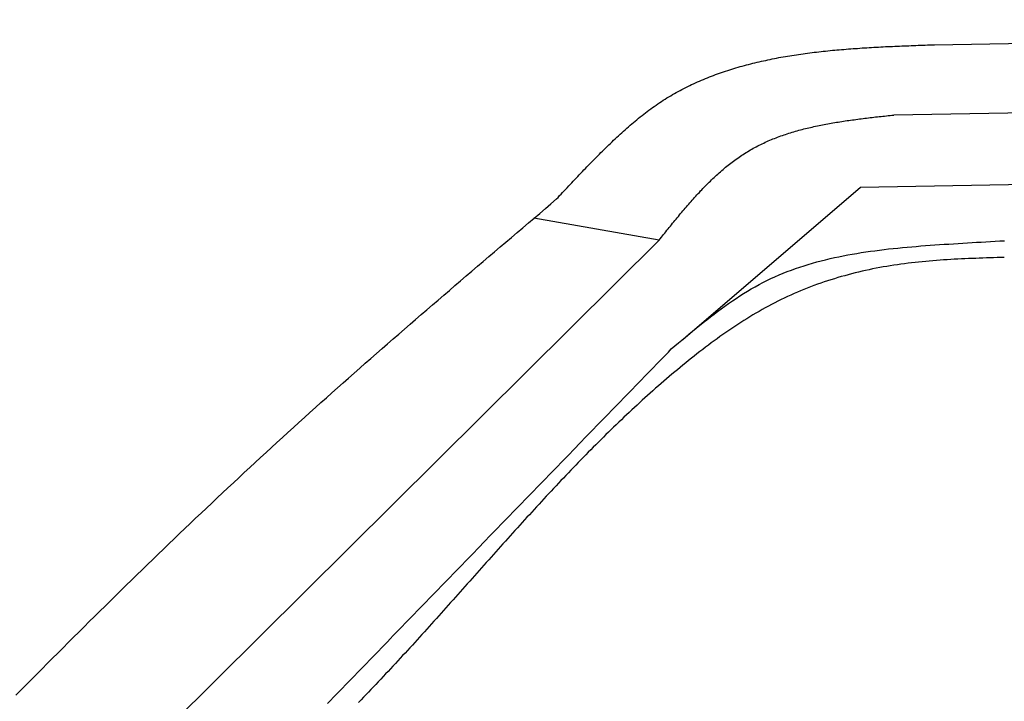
# Model space of a CAD drawing. Extents: x 1073 to 6773, y 5741 to 11866.
# Tile 33 of 54: x 2525 to 3331, y 9607 to 10166. Entities that reach past the tile are written whole.
import ezdxf

# ---------------------------------------------------------------- set-up
doc = ezdxf.new("R2010")
doc.units = 0
doc.layers.add('CAR', color=10, linetype='CONTINUOUS')

msp = doc.modelspace()

# ---------------------------------------------------------------- linework, layer by layer
at = {"layer": 'CAR'}
for p, q in [((3273.88, 10145.09), (4447.57, 10165.58)), ((3240.51, 10087.55), (4447.57, 10108.62)), ((3213.46, 10028.32), (4447.57, 10050.58)), ((3067.76, 9903.81), (3213.46, 10028.32)), ((3048.41, 9985.08), (2945.95, 10003.04)), ((2382.96, 9324.81), (3048.41, 9985.08))]:
    msp.add_line(p, q, dxfattribs=at)
for points in [[(2964.53, 10018.8, 0), (2965.76, 10020.1, 0), (2966.99, 10021.5, 0), (2968.22, 10022.8, 0), (2969.45, 10024.1, 0), (2970.69, 10025.4, 0), (2971.92, 10026.7, 0), (2973.15, 10028, 0), (2974.39, 10029.4, 0), (2975.62, 10030.7, 0), (2976.86, 10032, 0), (2978.1, 10033.3, 0), (2979.34, 10034.6, 0), (2980.58, 10035.9, 0), (2981.82, 10037.2, 0), (2983.07, 10038.5, 0), (2984.31, 10039.8, 0), (2985.56, 10041.2, 0), (2986.81, 10042.5, 0), (2988.07, 10043.8, 0), (2989.32, 10045.1, 0), (2990.58, 10046.4, 0), (2991.84, 10047.7, 0), (2993.11, 10049, 0), (2994.38, 10050.2, 0), (2995.65, 10051.5, 0), (2996.92, 10052.8, 0), (2998.2, 10054.1, 0), (2999.48, 10055.4, 0), (3000.76, 10056.7, 0), (3002.05, 10058, 0), (3003.35, 10059.2, 0), (3004.64, 10060.5, 0), (3005.95, 10061.8, 0), (3007.25, 10063, 0), (3008.56, 10064.3, 0), (3009.88, 10065.6, 0), (3011.2, 10066.8, 0), (3012.52, 10068.1, 0), (3013.85, 10069.3, 0), (3015.18, 10070.6, 0), (3016.52, 10071.8, 0), (3017.87, 10073, 0), (3019.22, 10074.3, 0), (3020.57, 10075.5, 0), (3021.93, 10076.7, 0), (3023.3, 10077.9, 0), (3024.67, 10079.1, 0), (3026.04, 10080.2, 0), (3027.42, 10081.4, 0), (3028.81, 10082.6, 0), (3030.21, 10083.7, 0), (3031.61, 10084.9, 0), (3033.01, 10086, 0), (3034.42, 10087.1, 0), (3035.84, 10088.2, 0), (3037.27, 10089.3, 0), (3038.7, 10090.4, 0), (3040.14, 10091.5, 0), (3041.58, 10092.6, 0), (3043.03, 10093.6, 0), (3044.49, 10094.6, 0), (3045.95, 10095.7, 0), (3047.42, 10096.7, 0), (3048.9, 10097.7, 0), (3050.39, 10098.6, 0), (3051.88, 10099.6, 0), (3053.38, 10100.5, 0), (3054.88, 10101.5, 0), (3056.4, 10102.4, 0), (3057.91, 10103.3, 0), (3059.44, 10104.2, 0), (3060.97, 10105.1, 0), (3062.51, 10105.9, 0), (3064.05, 10106.8, 0), (3065.6, 10107.6, 0), (3067.16, 10108.4, 0), (3068.72, 10109.3, 0), (3070.29, 10110.1, 0), (3071.87, 10110.8, 0), (3073.45, 10111.6, 0), (3075.04, 10112.4, 0), (3076.63, 10113.1, 0), (3078.23, 10113.9, 0), (3079.83, 10114.6, 0), (3081.44, 10115.3, 0), (3083.06, 10116, 0), (3084.68, 10116.7, 0), (3086.31, 10117.4, 0), (3087.94, 10118, 0), (3089.58, 10118.7, 0), (3091.23, 10119.3, 0), (3092.88, 10119.9, 0), (3094.53, 10120.6, 0), (3096.19, 10121.2, 0), (3097.86, 10121.8, 0), (3099.53, 10122.4, 0), (3101.2, 10122.9, 0), (3102.88, 10123.5, 0), (3104.57, 10124, 0), (3106.26, 10124.6, 0), (3107.96, 10125.1, 0), (3109.66, 10125.6, 0), (3111.36, 10126.2, 0), (3113.07, 10126.7, 0), (3114.79, 10127.2, 0), (3116.51, 10127.6, 0), (3118.23, 10128.1, 0), (3119.96, 10128.6, 0), (3121.69, 10129, 0), (3123.43, 10129.5, 0), (3125.17, 10129.9, 0), (3126.92, 10130.3, 0), (3128.67, 10130.8, 0), (3130.42, 10131.2, 0), (3132.18, 10131.6, 0), (3133.94, 10132, 0), (3135.71, 10132.3, 0), (3137.48, 10132.7, 0), (3139.25, 10133.1, 0), (3141.03, 10133.4, 0), (3142.82, 10133.8, 0), (3144.6, 10134.1, 0), (3146.39, 10134.5, 0), (3148.19, 10134.8, 0), (3149.98, 10135.1, 0), (3151.78, 10135.4, 0), (3153.59, 10135.7, 0), (3155.4, 10136, 0), (3157.21, 10136.3, 0), (3159.02, 10136.6, 0), (3160.84, 10136.9, 0), (3162.66, 10137.2, 0), (3164.48, 10137.4, 0), (3166.31, 10137.7, 0), (3168.14, 10137.9, 0), (3169.97, 10138.2, 0), (3171.81, 10138.4, 0), (3173.65, 10138.6, 0), (3175.49, 10138.9, 0), (3177.34, 10139.1, 0), (3179.18, 10139.3, 0), (3181.03, 10139.5, 0), (3182.89, 10139.7, 0), (3184.74, 10139.9, 0), (3186.6, 10140.1, 0), (3188.46, 10140.3, 0), (3190.32, 10140.5, 0), (3192.19, 10140.6, 0), (3194.06, 10140.8, 0), (3195.93, 10141, 0), (3197.8, 10141.1, 0), (3199.67, 10141.3, 0), (3201.55, 10141.4, 0), (3203.43, 10141.6, 0), (3205.31, 10141.7, 0), (3207.19, 10141.9, 0), (3209.08, 10142, 0), (3210.96, 10142.1, 0), (3212.85, 10142.3, 0), (3214.74, 10142.4, 0), (3216.63, 10142.5, 0), (3218.52, 10142.6, 0), (3220.42, 10142.8, 0), (3222.31, 10142.9, 0), (3224.21, 10143, 0), (3226.11, 10143.1, 0), (3228.01, 10143.2, 0), (3229.91, 10143.3, 0), (3231.82, 10143.4, 0), (3233.72, 10143.5, 0), (3235.62, 10143.6, 0), (3237.53, 10143.7, 0), (3239.44, 10143.7, 0), (3241.35, 10143.8, 0), (3243.25, 10143.9, 0), (3245.16, 10144, 0), (3247.07, 10144.1, 0), (3248.99, 10144.2, 0), (3250.9, 10144.2, 0), (3252.81, 10144.3, 0), (3254.72, 10144.4, 0), (3256.64, 10144.5, 0), (3258.55, 10144.5, 0), (3260.47, 10144.6, 0), (3262.38, 10144.7, 0), (3264.3, 10144.7, 0), (3266.21, 10144.8, 0), (3268.13, 10144.9, 0), (3270.05, 10145, 0), (3271.96, 10145, 0), (3273.88, 10145.1, 0)], [(3048.41, 9985.08, 0), (3049.34, 9986.23, 0), (3050.26, 9987.38, 0), (3051.18, 9988.53, 0), (3052.11, 9989.69, 0), (3053.03, 9990.84, 0), (3053.95, 9991.99, 0), (3054.88, 9993.14, 0), (3055.8, 9994.28, 0), (3056.73, 9995.43, 0), (3057.66, 9996.58, 0), (3058.58, 9997.72, 0), (3059.51, 9998.86, 0), (3060.44, 10000, 0), (3061.38, 10001.1, 0), (3062.31, 10002.3, 0), (3063.24, 10003.4, 0), (3064.18, 10004.5, 0), (3065.12, 10005.7, 0), (3066.05, 10006.8, 0), (3067, 10007.9, 0), (3067.94, 10009, 0), (3068.88, 10010.1, 0), (3069.83, 10011.2, 0), (3070.78, 10012.4, 0), (3071.73, 10013.5, 0), (3072.68, 10014.6, 0), (3073.64, 10015.6, 0), (3074.6, 10016.7, 0), (3075.56, 10017.8, 0), (3076.53, 10018.9, 0), (3077.49, 10020, 0), (3078.46, 10021, 0), (3079.44, 10022.1, 0), (3080.41, 10023.2, 0), (3081.39, 10024.2, 0), (3082.37, 10025.3, 0), (3083.36, 10026.3, 0), (3084.35, 10027.3, 0), (3085.34, 10028.4, 0), (3086.34, 10029.4, 0), (3087.34, 10030.4, 0), (3088.35, 10031.4, 0), (3089.36, 10032.4, 0), (3090.37, 10033.4, 0), (3091.39, 10034.4, 0), (3092.41, 10035.4, 0), (3093.43, 10036.3, 0), (3094.46, 10037.3, 0), (3095.5, 10038.2, 0), (3096.54, 10039.2, 0), (3097.58, 10040.1, 0), (3098.63, 10041, 0), (3099.69, 10042, 0), (3100.75, 10042.9, 0), (3101.81, 10043.8, 0), (3102.88, 10044.7, 0), (3103.96, 10045.5, 0), (3105.04, 10046.4, 0), (3106.12, 10047.3, 0), (3107.21, 10048.1, 0), (3108.31, 10049, 0), (3109.42, 10049.8, 0), (3110.52, 10050.6, 0), (3111.64, 10051.4, 0), (3112.76, 10052.2, 0), (3113.89, 10053, 0), (3115.02, 10053.8, 0), (3116.16, 10054.6, 0), (3117.31, 10055.3, 0), (3118.46, 10056.1, 0), (3119.62, 10056.8, 0), (3120.79, 10057.5, 0), (3121.96, 10058.2, 0), (3123.14, 10058.9, 0), (3124.33, 10059.6, 0), (3125.52, 10060.3, 0), (3126.73, 10060.9, 0), (3127.93, 10061.6, 0), (3129.15, 10062.2, 0), (3130.37, 10062.8, 0), (3131.6, 10063.4, 0), (3132.83, 10064, 0), (3134.07, 10064.6, 0), (3135.32, 10065.2, 0), (3136.57, 10065.8, 0), (3137.83, 10066.3, 0), (3139.09, 10066.9, 0), (3140.36, 10067.4, 0), (3141.64, 10067.9, 0), (3142.92, 10068.4, 0), (3144.21, 10068.9, 0), (3145.5, 10069.4, 0), (3146.8, 10069.9, 0), (3148.1, 10070.4, 0), (3149.41, 10070.8, 0), (3150.73, 10071.3, 0), (3152.05, 10071.7, 0), (3153.37, 10072.2, 0), (3154.7, 10072.6, 0), (3156.03, 10073, 0), (3157.37, 10073.4, 0), (3158.72, 10073.8, 0), (3160.07, 10074.2, 0), (3161.42, 10074.6, 0), (3162.78, 10075, 0), (3164.14, 10075.4, 0), (3165.51, 10075.7, 0), (3166.88, 10076.1, 0), (3168.25, 10076.4, 0), (3169.63, 10076.8, 0), (3171.01, 10077.1, 0), (3172.4, 10077.4, 0), (3173.79, 10077.7, 0), (3175.19, 10078.1, 0), (3176.58, 10078.4, 0), (3177.99, 10078.7, 0), (3179.39, 10079, 0), (3180.8, 10079.2, 0), (3182.21, 10079.5, 0), (3183.63, 10079.8, 0), (3185.05, 10080.1, 0), (3186.47, 10080.3, 0), (3187.89, 10080.6, 0), (3189.32, 10080.8, 0), (3190.75, 10081.1, 0), (3192.18, 10081.3, 0), (3193.62, 10081.6, 0), (3195.06, 10081.8, 0), (3196.5, 10082, 0), (3197.94, 10082.3, 0), (3199.39, 10082.5, 0), (3200.84, 10082.7, 0), (3202.29, 10082.9, 0), (3203.74, 10083.1, 0), (3205.2, 10083.3, 0), (3206.65, 10083.5, 0), (3208.11, 10083.7, 0), (3209.57, 10083.9, 0), (3211.03, 10084.1, 0), (3212.5, 10084.3, 0), (3213.96, 10084.5, 0), (3215.43, 10084.7, 0), (3216.9, 10084.9, 0), (3218.37, 10085, 0), (3219.84, 10085.2, 0), (3221.31, 10085.4, 0), (3222.78, 10085.6, 0), (3224.25, 10085.7, 0), (3225.73, 10085.9, 0), (3227.2, 10086.1, 0), (3228.68, 10086.2, 0), (3230.16, 10086.4, 0), (3231.63, 10086.6, 0), (3233.11, 10086.7, 0), (3234.59, 10086.9, 0), (3236.07, 10087.1, 0), (3237.55, 10087.2, 0), (3239.03, 10087.4, 0), (3240.51, 10087.5, 0)], [(2521.82, 9612.42, 0), (2526.08, 9616.75, 0), (2530.35, 9621.07, 0), (2534.62, 9625.39, 0), (2538.9, 9629.7, 0), (2543.18, 9634.01, 0), (2547.46, 9638.32, 0), (2551.74, 9642.63, 0), (2556.03, 9646.93, 0), (2560.32, 9651.23, 0), (2564.62, 9655.52, 0), (2568.92, 9659.81, 0), (2573.22, 9664.09, 0), (2577.53, 9668.38, 0), (2581.84, 9672.65, 0), (2586.15, 9676.93, 0), (2590.47, 9681.2, 0), (2594.79, 9685.46, 0), (2599.12, 9689.72, 0), (2603.45, 9693.98, 0), (2607.78, 9698.23, 0), (2612.12, 9702.48, 0), (2616.46, 9706.72, 0), (2620.81, 9710.96, 0), (2625.16, 9715.19, 0), (2629.52, 9719.42, 0), (2633.88, 9723.65, 0), (2638.24, 9727.87, 0), (2642.61, 9732.08, 0), (2646.99, 9736.29, 0), (2651.36, 9740.5, 0), (2655.75, 9744.7, 0), (2660.14, 9748.89, 0), (2664.53, 9753.08, 0), (2668.92, 9757.27, 0), (2673.33, 9761.45, 0), (2677.73, 9765.62, 0), (2682.15, 9769.79, 0), (2686.56, 9773.95, 0), (2690.99, 9778.11, 0), (2695.41, 9782.26, 0), (2699.85, 9786.41, 0), (2704.28, 9790.55, 0), (2708.73, 9794.69, 0), (2713.17, 9798.82, 0), (2717.63, 9802.94, 0), (2722.09, 9807.06, 0), (2726.55, 9811.17, 0), (2731.02, 9815.28, 0), (2735.5, 9819.38, 0), (2739.98, 9823.47, 0), (2744.47, 9827.56, 0), (2748.96, 9831.64, 0), (2753.46, 9835.72, 0), (2757.96, 9839.79, 0), (2762.47, 9843.86, 0), (2766.99, 9847.91, 0), (2771.51, 9851.97, 0), (2776.04, 9856.01, 0), (2780.57, 9860.06, 0), (2785.1, 9864.09, 0), (2789.64, 9868.12, 0), (2794.19, 9872.15, 0), (2798.74, 9876.17, 0), (2803.29, 9880.19, 0), (2807.85, 9884.2, 0), (2812.42, 9888.21, 0), (2816.98, 9892.21, 0), (2821.55, 9896.21, 0), (2826.13, 9900.21, 0), (2830.71, 9904.2, 0), (2835.29, 9908.19, 0), (2839.87, 9912.17, 0), (2844.46, 9916.15, 0), (2849.05, 9920.13, 0), (2853.65, 9924.1, 0), (2858.25, 9928.07, 0), (2862.85, 9932.04, 0), (2867.45, 9936, 0), (2872.06, 9939.96, 0), (2876.67, 9943.92, 0), (2881.28, 9947.88, 0), (2885.89, 9951.83, 0), (2890.5, 9955.78, 0), (2895.12, 9959.73, 0), (2899.74, 9963.68, 0), (2904.36, 9967.63, 0), (2908.98, 9971.57, 0), (2913.61, 9975.52, 0), (2918.23, 9979.46, 0), (2922.86, 9983.4, 0), (2927.49, 9987.34, 0), (2932.11, 9991.27, 0), (2936.74, 9995.21, 0), (2941.37, 9999.15, 0), (2946, 10003.1, 0), (2950.64, 10007, 0), (2955.27, 10011, 0), (2959.9, 10014.9, 0), (2964.53, 10018.8, 0)], [(3058.43, 9895.98, 0), (3061.32, 9898.41, 0), (3064.2, 9900.83, 0), (3067.09, 9903.26, 0), (3069.99, 9905.67, 0), (3072.89, 9908.07, 0), (3075.79, 9910.47, 0), (3078.7, 9912.84, 0), (3081.62, 9915.2, 0), (3084.54, 9917.55, 0), (3087.48, 9919.86, 0), (3090.43, 9922.16, 0), (3093.39, 9924.43, 0), (3096.36, 9926.67, 0), (3099.35, 9928.87, 0), (3102.35, 9931.04, 0), (3105.37, 9933.18, 0), (3108.41, 9935.28, 0), (3111.47, 9937.33, 0), (3114.54, 9939.34, 0), (3117.64, 9941.31, 0), (3120.76, 9943.23, 0), (3123.9, 9945.09, 0), (3127.07, 9946.9, 0), (3130.26, 9948.66, 0), (3133.48, 9950.35, 0), (3136.73, 9951.99, 0), (3140, 9953.56, 0), (3143.3, 9955.08, 0), (3146.63, 9956.53, 0), (3149.99, 9957.93, 0), (3153.36, 9959.27, 0), (3156.77, 9960.56, 0), (3160.2, 9961.79, 0), (3163.65, 9962.97, 0), (3167.12, 9964.1, 0), (3170.61, 9965.18, 0), (3174.13, 9966.21, 0), (3177.66, 9967.2, 0), (3181.22, 9968.14, 0), (3184.79, 9969.04, 0), (3188.38, 9969.9, 0), (3191.99, 9970.71, 0), (3195.61, 9971.49, 0), (3199.25, 9972.22, 0), (3202.91, 9972.92, 0), (3206.58, 9973.59, 0), (3210.26, 9974.22, 0), (3213.95, 9974.82, 0), (3217.66, 9975.39, 0), (3221.38, 9975.92, 0), (3225.11, 9976.43, 0), (3228.85, 9976.92, 0), (3232.6, 9977.37, 0), (3236.36, 9977.81, 0), (3240.12, 9978.22, 0), (3243.9, 9978.61, 0), (3247.68, 9978.98, 0), (3251.46, 9979.33, 0), (3255.25, 9979.66, 0), (3259.04, 9979.98, 0), (3262.84, 9980.28, 0), (3266.64, 9980.57, 0), (3270.44, 9980.85, 0), (3274.24, 9981.12, 0), (3278.05, 9981.38, 0), (3281.85, 9981.63, 0), (3285.65, 9981.88, 0), (3289.45, 9982.12, 0), (3293.25, 9982.36, 0), (3297.05, 9982.59, 0), (3300.84, 9982.83, 0), (3304.64, 9983.06, 0), (3308.43, 9983.28, 0), (3312.21, 9983.5, 0), (3316, 9983.73, 0), (3319.78, 9983.94, 0), (3323.56, 9984.16, 0), (3327.34, 9984.37, 0), (3331.12, 9984.58, 0)], [(3331.08, 9970.9, 0), (3328.16, 9970.82, 0), (3325.23, 9970.73, 0), (3322.3, 9970.64, 0), (3319.37, 9970.55, 0), (3316.45, 9970.46, 0), (3313.52, 9970.36, 0), (3310.59, 9970.26, 0), (3307.67, 9970.16, 0), (3304.74, 9970.05, 0), (3301.82, 9969.93, 0), (3298.89, 9969.8, 0), (3295.97, 9969.67, 0), (3293.05, 9969.52, 0), (3290.12, 9969.37, 0), (3287.2, 9969.2, 0), (3284.28, 9969.03, 0), (3281.36, 9968.84, 0), (3278.44, 9968.64, 0), (3275.52, 9968.43, 0), (3272.61, 9968.2, 0), (3269.69, 9967.96, 0), (3266.78, 9967.7, 0), (3263.87, 9967.42, 0), (3260.95, 9967.13, 0), (3258.04, 9966.82, 0), (3255.13, 9966.49, 0), (3252.23, 9966.14, 0), (3249.32, 9965.77, 0), (3246.42, 9965.37, 0), (3243.51, 9964.96, 0), (3240.61, 9964.53, 0), (3237.71, 9964.07, 0), (3234.82, 9963.59, 0), (3231.92, 9963.08, 0), (3229.03, 9962.55, 0), (3226.15, 9962, 0), (3223.26, 9961.43, 0), (3220.38, 9960.83, 0), (3217.51, 9960.21, 0), (3214.64, 9959.56, 0), (3211.78, 9958.89, 0), (3208.92, 9958.19, 0), (3206.07, 9957.47, 0), (3203.23, 9956.73, 0), (3200.39, 9955.96, 0), (3197.56, 9955.16, 0), (3194.74, 9954.34, 0), (3191.92, 9953.5, 0), (3189.12, 9952.63, 0), (3186.32, 9951.73, 0), (3183.54, 9950.81, 0), (3180.76, 9949.86, 0), (3177.99, 9948.89, 0), (3175.23, 9947.88, 0), (3172.49, 9946.86, 0), (3169.75, 9945.8, 0), (3167.03, 9944.72, 0), (3164.32, 9943.61, 0), (3161.62, 9942.47, 0), (3158.93, 9941.31, 0), (3156.26, 9940.12, 0), (3153.6, 9938.9, 0), (3150.96, 9937.66, 0), (3148.32, 9936.38, 0), (3145.7, 9935.08, 0), (3143.1, 9933.76, 0), (3140.51, 9932.41, 0), (3137.93, 9931.03, 0), (3135.36, 9929.63, 0), (3132.8, 9928.2, 0), (3130.26, 9926.76, 0), (3127.73, 9925.29, 0), (3125.21, 9923.79, 0), (3122.71, 9922.28, 0), (3120.21, 9920.74, 0), (3117.73, 9919.19, 0), (3115.26, 9917.61, 0), (3112.8, 9916.02, 0), (3110.35, 9914.4, 0), (3107.91, 9912.77, 0), (3105.48, 9911.12, 0), (3103.06, 9909.45, 0), (3100.66, 9907.77, 0), (3098.26, 9906.07, 0), (3095.87, 9904.35, 0), (3093.5, 9902.62, 0), (3091.13, 9900.87, 0), (3088.77, 9899.11, 0), (3086.43, 9897.34, 0), (3084.09, 9895.55, 0), (3081.76, 9893.76, 0), (3079.44, 9891.94, 0), (3077.12, 9890.12, 0), (3074.82, 9888.29, 0), (3072.53, 9886.45, 0), (3070.24, 9884.6, 0), (3067.96, 9882.74, 0), (3065.69, 9880.87, 0), (3063.43, 9878.99, 0), (3061.17, 9877.11, 0), (3058.92, 9875.21, 0), (3056.68, 9873.31, 0), (3054.45, 9871.41, 0), (3052.23, 9869.49, 0), (3050.01, 9867.57, 0), (3047.8, 9865.65, 0), (3045.59, 9863.71, 0), (3043.39, 9861.77, 0), (3041.2, 9859.82, 0), (3039.02, 9857.87, 0), (3036.84, 9855.91, 0), (3034.67, 9853.94, 0), (3032.5, 9851.96, 0), (3030.35, 9849.98, 0), (3028.19, 9848, 0), (3026.05, 9846, 0), (3023.91, 9844.01, 0), (3021.77, 9842, 0), (3019.64, 9839.99, 0), (3017.52, 9837.98, 0), (3015.4, 9835.96, 0), (3013.29, 9833.93, 0), (3011.19, 9831.9, 0), (3009.09, 9829.86, 0), (3006.99, 9827.82, 0), (3004.9, 9825.77, 0), (3002.82, 9823.72, 0), (3000.74, 9821.66, 0), (2998.66, 9819.6, 0), (2996.59, 9817.53, 0), (2994.53, 9815.46, 0), (2992.47, 9813.38, 0), (2990.41, 9811.3, 0), (2988.36, 9809.21, 0), (2986.31, 9807.12, 0), (2984.27, 9805.03, 0), (2982.23, 9802.93, 0), (2980.19, 9800.83, 0), (2978.16, 9798.72, 0), (2976.14, 9796.62, 0), (2974.11, 9794.5, 0), (2972.09, 9792.38, 0), (2970.08, 9790.26, 0), (2968.07, 9788.14, 0), (2966.06, 9786.01, 0), (2964.05, 9783.88, 0), (2962.05, 9781.75, 0), (2960.05, 9779.61, 0), (2958.06, 9777.47, 0), (2956.06, 9775.32, 0), (2954.07, 9773.18, 0), (2952.08, 9771.03, 0), (2950.1, 9768.88, 0), (2948.12, 9766.72, 0), (2946.14, 9764.57, 0), (2944.16, 9762.41, 0), (2942.19, 9760.25, 0), (2940.21, 9758.08, 0), (2938.24, 9755.92, 0), (2936.28, 9753.75, 0), (2934.31, 9751.58, 0), (2932.35, 9749.41, 0), (2930.38, 9747.24, 0), (2928.42, 9745.06, 0), (2926.46, 9742.88, 0), (2924.51, 9740.71, 0), (2922.55, 9738.53, 0), (2920.59, 9736.35, 0), (2918.64, 9734.16, 0), (2916.69, 9731.98, 0), (2914.74, 9729.8, 0), (2912.78, 9727.61, 0), (2910.83, 9725.43, 0), (2908.89, 9723.24, 0), (2906.94, 9721.05, 0), (2904.99, 9718.87, 0), (2903.04, 9716.68, 0), (2901.09, 9714.49, 0), (2899.15, 9712.3, 0), (2897.2, 9710.11, 0), (2895.25, 9707.92, 0), (2893.31, 9705.73, 0), (2891.36, 9703.54, 0), (2889.41, 9701.35, 0), (2887.47, 9699.17, 0), (2885.52, 9696.98, 0), (2883.57, 9694.79, 0), (2881.62, 9692.6, 0), (2879.68, 9690.42, 0), (2877.73, 9688.23, 0), (2875.78, 9686.04, 0), (2873.82, 9683.86, 0), (2871.87, 9681.68, 0), (2869.92, 9679.49, 0), (2867.96, 9677.31, 0), (2866.01, 9675.13, 0), (2864.05, 9672.96, 0), (2862.09, 9670.78, 0), (2860.13, 9668.6, 0), (2858.17, 9666.43, 0), (2856.21, 9664.26, 0), (2854.24, 9662.09, 0), (2852.27, 9659.92, 0), (2850.3, 9657.75, 0), (2848.33, 9655.59, 0), (2846.36, 9653.42, 0), (2844.38, 9651.26, 0), (2842.4, 9649.11, 0), (2840.42, 9646.95, 0), (2838.44, 9644.8, 0), (2836.45, 9642.65, 0), (2834.46, 9640.5, 0), (2832.47, 9638.36, 0), (2830.48, 9636.22, 0), (2828.48, 9634.08, 0), (2826.48, 9631.94, 0), (2824.48, 9629.81, 0), (2822.47, 9627.67, 0), (2820.47, 9625.54, 0), (2818.46, 9623.42, 0), (2816.44, 9621.29, 0), (2814.43, 9619.17, 0), (2812.41, 9617.05, 0), (2810.4, 9614.93, 0), (2808.37, 9612.82, 0), (2806.35, 9610.7, 0), (2804.33, 9608.59, 0), (2802.3, 9606.48, 0)], [(2776.94, 9605.66, 0), (2779.38, 9608.18, 0), (2781.83, 9610.71, 0), (2784.28, 9613.23, 0), (2786.73, 9615.76, 0), (2789.18, 9618.28, 0), (2791.62, 9620.81, 0), (2794.07, 9623.33, 0), (2796.52, 9625.85, 0), (2798.97, 9628.38, 0), (2801.41, 9630.9, 0), (2803.86, 9633.43, 0), (2806.31, 9635.95, 0), (2808.76, 9638.48, 0), (2811.21, 9641, 0), (2813.65, 9643.53, 0), (2816.1, 9646.05, 0), (2818.55, 9648.58, 0), (2821, 9651.1, 0), (2823.44, 9653.62, 0), (2825.89, 9656.15, 0), (2828.34, 9658.67, 0), (2830.79, 9661.2, 0), (2833.23, 9663.72, 0), (2835.68, 9666.25, 0), (2838.13, 9668.77, 0), (2840.58, 9671.3, 0), (2843.03, 9673.82, 0), (2845.47, 9676.34, 0), (2847.92, 9678.87, 0), (2850.37, 9681.39, 0), (2852.82, 9683.92, 0), (2855.26, 9686.44, 0), (2857.71, 9688.97, 0), (2860.16, 9691.49, 0), (2862.61, 9694.02, 0), (2865.06, 9696.54, 0), (2867.5, 9699.07, 0), (2869.95, 9701.59, 0), (2872.4, 9704.11, 0), (2874.85, 9706.64, 0), (2877.29, 9709.16, 0), (2879.74, 9711.69, 0), (2882.19, 9714.21, 0), (2884.64, 9716.74, 0), (2887.09, 9719.26, 0), (2889.53, 9721.79, 0), (2891.98, 9724.31, 0), (2894.43, 9726.84, 0), (2896.88, 9729.36, 0), (2899.32, 9731.88, 0), (2901.77, 9734.41, 0), (2904.22, 9736.93, 0), (2906.67, 9739.46, 0), (2909.12, 9741.98, 0), (2911.56, 9744.51, 0), (2914.01, 9747.03, 0), (2916.46, 9749.56, 0), (2918.91, 9752.08, 0), (2921.35, 9754.61, 0), (2923.8, 9757.13, 0), (2926.25, 9759.65, 0), (2928.7, 9762.18, 0), (2931.15, 9764.7, 0), (2933.59, 9767.23, 0), (2936.04, 9769.75, 0), (2938.49, 9772.28, 0), (2940.94, 9774.8, 0), (2943.38, 9777.33, 0), (2945.83, 9779.85, 0), (2948.28, 9782.38, 0), (2950.73, 9784.9, 0), (2953.18, 9787.42, 0), (2955.62, 9789.95, 0), (2958.07, 9792.47, 0), (2960.52, 9795, 0), (2962.97, 9797.52, 0), (2965.41, 9800.05, 0), (2967.86, 9802.57, 0), (2970.31, 9805.1, 0), (2972.76, 9807.62, 0), (2975.2, 9810.15, 0), (2977.65, 9812.67, 0), (2980.1, 9815.19, 0), (2982.55, 9817.72, 0), (2985, 9820.24, 0), (2987.44, 9822.77, 0), (2989.89, 9825.29, 0), (2992.34, 9827.82, 0), (2994.79, 9830.34, 0), (2997.23, 9832.87, 0), (2999.68, 9835.39, 0), (3002.13, 9837.92, 0), (3004.58, 9840.44, 0), (3007.03, 9842.96, 0), (3009.47, 9845.49, 0), (3011.92, 9848.01, 0), (3014.37, 9850.54, 0), (3016.82, 9853.06, 0), (3019.26, 9855.59, 0), (3021.71, 9858.11, 0), (3024.16, 9860.64, 0), (3026.61, 9863.16, 0), (3029.06, 9865.69, 0), (3031.5, 9868.21, 0), (3033.95, 9870.73, 0), (3036.4, 9873.26, 0), (3038.85, 9875.78, 0), (3041.29, 9878.31, 0), (3043.74, 9880.83, 0), (3046.19, 9883.36, 0), (3048.64, 9885.88, 0), (3051.09, 9888.41, 0), (3053.53, 9890.93, 0), (3055.98, 9893.45, 0), (3058.43, 9895.98, 0)]]:
    msp.add_polyline3d(points, dxfattribs=at)

doc.saveas('drawing.dxf')
